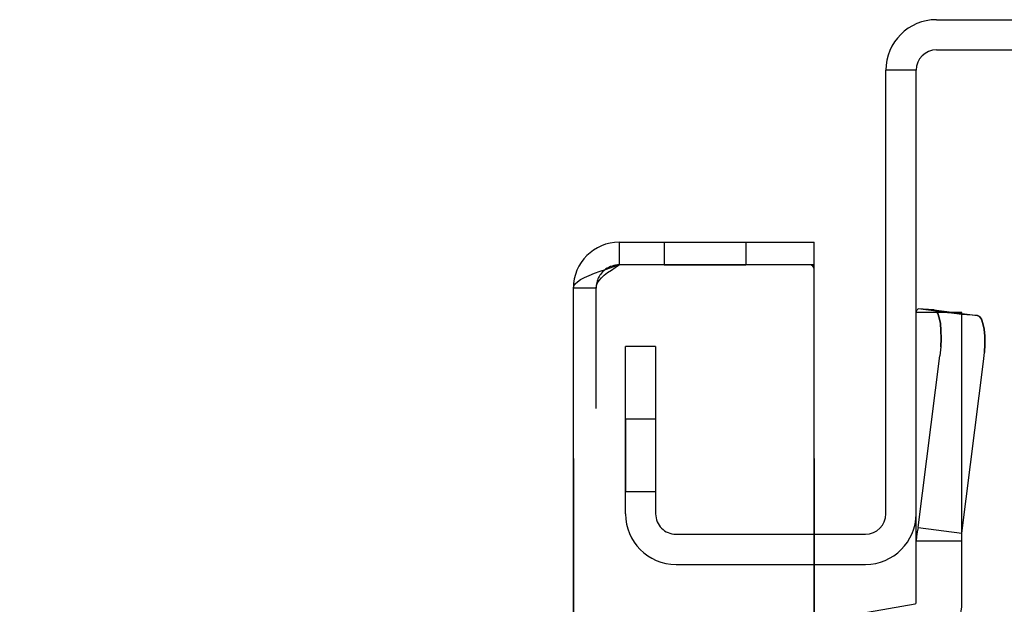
# Model space of a CAD drawing. Header units: inches. Extents: x 0 to 162, y 0 to 105.
# Tile 61 of 80: x 74.29 to 77.68, y 86.24 to 88.26. Entities that reach past the tile are written whole.
import ezdxf

# ---------------------------------------------------------------- set-up
doc = ezdxf.new("R2010")
doc.units = ezdxf.units.IN
doc.header["$LTSCALE"] = 8.904762
doc.header["$MEASUREMENT"] = 0
doc.linetypes.add('HIDDEN', pattern=[0.2, 0.1, -0.1])
doc.layers.get('0').update_dxf_attribs({"linetype": 'CONTINUOUS'})
doc.layers.add('DEFAULT_2', color=8, linetype='HIDDEN')
doc.layers.add('DIMENSIONS', color=7, linetype='CONTINUOUS')
doc.styles.get("Standard").update_dxf_attribs({"font": 'txt', "width": 0.8})
doc.dimstyles.new('DIMSTYLE_2', dxfattribs={"dimtxt": 0.809524, "dimasz": 0.952381, "dimexe": 0.18, "dimexo": 0.0625, "dimgap": 0.09, "dimtad": 0, "dimtih": 1, "dimtoh": 1, "dimdec": 3, "dimzin": 4, "dimdsep": 46, "dimtxsty": 'Standard', "dimblk": '_FILLED', "dimblk1": '_FILLED', "dimblk2": '_FILLED', "dimcen": 0.09, "dimadec": 0, "dimazin": 0, "dimtfac": 1, "dimtdec": 3, "dimtofl": 0, "dimtmove": 0, "dimatfit": 3, "dimldrblk": '_FILLED', "dimfxl": 0, "dimtolj": 1, "dimtzin": 4, "dimarcsym": 0})

# ---------------------------------------------------------------- blocks, each defined once
blk = doc.blocks.new('_FILLED')
at = {"color": 0, "linetype": 'ByBlock'}
blk.add_solid([(0, 0), (-1, 0.2), (-1, -0.2)], dxfattribs=at)
blk = doc.blocks.new('*D2')
at = {"layer": 'DIMENSIONS', "color": 2, "linetype": 'Continuous'}
for p, q in [((76.1937, 86.7446), (76.1937, 75.0539)), ((77.0217, 86.7446), (77.0217, 75.0539)), ((76.1937, 75.911), (74.289, 75.911)), ((77.0217, 75.911), (78.8546, 75.911))]:
    blk.add_line(p, q, dxfattribs=at)
at = {"layer": 'DIMENSIONS', "color": 2, "linetype": 'Continuous', "xscale": 0.9523809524, "yscale": 0.9523809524, "zscale": 0.9523809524}
blk.add_blockref('_FILLED', (76.1937, 75.911), dxfattribs=at)
at = {"layer": 'DIMENSIONS', "color": 2, "linetype": 'Continuous', "xscale": 0.9523809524, "yscale": 0.9523809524, "zscale": 0.9523809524, "rotation": 180}
blk.add_blockref('_FILLED', (77.0217, 75.911), dxfattribs=at)
at = {"layer": 'DIMENSIONS', "color": 2, "linetype": 'Continuous', "width": 0.8}
blk.add_text('.828', height=0.80952, dxfattribs=at).set_placement((79.2593, 75.5062))

msp = doc.modelspace()

# ---------------------------------------------------------------- linework, layer by layer
at = {"color": 7, "linetype": 'Continuous'}
for p, q in [((77.4429, 88.2552), (80.5189, 88.2552)), ((77.2689, 86.5542), (77.2689, 88.0812)), ((77.3729, 88.0812), (77.2689, 88.0812)), ((76.3517, 87.4892), (76.3517, 87.4112)), ((77.0217, 87.3962), (77.0217, 87.4892)), ((77.0217, 87.4112), (77.0067, 87.4112)), ((77.0217, 86.4842), (77.1989, 86.4842))]:
    msp.add_line(p, q, dxfattribs=at)
at = {"color": 3, "linetype": 'Continuous'}
for p, q in [((77.4429, 88.1512), (80.5189, 88.1512)), ((77.3729, 86.5542), (77.3729, 88.0812)), ((76.3517, 87.4892), (77.0217, 87.4892)), ((77.0067, 87.4112), (76.3517, 87.4112)), ((77.0217, 13.8322), (77.0217, 87.3962)), ((76.1937, 13.8972), (76.1937, 87.3312)), ((77.0217, 86.3802), (77.1989, 86.3802))]:
    msp.add_line(p, q, dxfattribs=at)
at = {"color": 8, "linetype": 'HIDDEN'}
for p, q in [((76.5062, 87.4892), (76.5062, 87.4112)), ((76.7872, 87.4892), (76.7872, 87.4112)), ((76.5062, 87.4112), (76.7872, 87.4112)), ((76.4769, 86.8802), (76.3729, 86.8802)), ((76.4769, 86.8802), (76.4769, 86.6302)), ((76.4769, 86.6302), (76.3729, 86.6302))]:
    msp.add_line(p, q, dxfattribs=at)
at = {"linetype": 'HIDDEN'}
for p, q in [((76.5062, 87.4892), (76.7872, 87.4892)), ((76.3729, 86.8802), (76.3729, 86.6302))]:
    msp.add_line(p, q, dxfattribs=at)
at = {"color": 6, "linetype": 'Continuous'}
for p, q in [((77.4327, 87.257), (77.3798, 87.2604)), ((77.4327, 87.257), (77.4334, 87.257)), ((77.4334, 87.257), (77.584, 87.2372)), ((77.5304, 87.2471), (77.509, 87.2471)), ((77.5304, 87.2442), (77.5304, 87.2471)), ((77.3798, 86.5077), (77.4545, 87.0982)), ((77.5304, 86.4879), (77.6051, 87.0784)), ((77.3729, 86.2484), (77.3729, 86.5542)), ((77.3798, 86.5077), (77.5304, 86.4879)), ((77.5304, 86.2484), (77.5304, 86.4879)), ((77.5304, 86.4597), (77.3729, 86.4597)), ((77.1137, 86.1994), (77.3697, 86.2445))]:
    msp.add_line(p, q, dxfattribs=at)
at = {"color": 3, "linetype": 'Continuous'}
for points in [[(76.2861, 87.3894), (76.3072, 87.3967), (76.3292, 87.4039), (76.3517, 87.4112)], [(76.1937, 87.3312), (76.1953, 87.3385), (76.2001, 87.3458), (76.208, 87.353), (76.2188, 87.3603), (76.2323, 87.3676), (76.2483, 87.3749), (76.2663, 87.3821), (76.2861, 87.3894)]]:
    msp.add_lwpolyline(points, dxfattribs=at)
at = {"color": 6, "linetype": 'Continuous'}
for points in [[(77.3729, 87.2471), (77.3737, 87.2516), (77.376, 87.2561), (77.3798, 87.2604)], [(77.4334, 87.257), (77.4404, 87.2535), (77.4471, 87.2441), (77.4524, 87.2292), (77.4563, 87.2094), (77.4585, 87.1854), (77.4589, 87.1582), (77.4575, 87.1288), (77.4545, 87.0982)], [(77.6051, 87.0784), (77.6081, 87.109), (77.6095, 87.1385), (77.6091, 87.1657), (77.6069, 87.1897), (77.603, 87.2095), (77.5977, 87.2244), (77.591, 87.2338), (77.584, 87.2372)], [(77.3798, 86.5077), (77.376, 86.4918), (77.3737, 86.4758), (77.3729, 86.4597)]]:
    msp.add_lwpolyline(points, dxfattribs=at)
at = {"color": 7, "linetype": 'Continuous'}
for centre, radius, start, end in [((77.4429, 88.0812), 0.174, 90, 180), ((76.3517, 87.3312), 0.08, 90, 125.8523), ((77.1989, 86.5542), 0.07, 270, 360)]:
    msp.add_arc(centre, radius, start, end, dxfattribs=at)
at = {"color": 3, "linetype": 'Continuous'}
for centre, radius, start, end in [((77.4429, 88.0812), 0.07, 90, 180), ((76.3517, 87.3312), 0.158, 90, 180), ((77.0067, 87.3962), 0.015, 0, 90), ((77.1989, 86.5542), 0.174, 270, 360)]:
    msp.add_arc(centre, radius, start, end, dxfattribs=at)
at = {"color": 6, "linetype": 'Continuous'}
for radius in [0.00394, 0.1614]:
    msp.add_arc((77.369, 86.2484), radius, 280, 360, dxfattribs=at)
at = {"layer": 'DEFAULT_2', "color": 8, "linetype": 'HIDDEN'}
for p, q in [((76.2717, 87.3312), (76.1937, 87.3312)), ((76.2717, 13.8972), (76.2717, 87.3312)), ((77.5304, 87.2407), (77.3798, 87.2604)), ((77.509, 87.2471), (77.3729, 87.2471)), ((77.5304, 86.4879), (77.5304, 87.2442)), ((77.5833, 87.2373), (77.5304, 87.2407)), ((77.5833, 87.2373), (77.584, 87.2372)), ((77.584, 87.2372), (77.591, 87.2338)), ((76.4769, 87.1302), (76.3729, 87.1302)), ((76.4769, 87.1302), (76.4769, 86.5542)), ((76.5469, 86.4842), (77.0217, 86.4842))]:
    msp.add_line(p, q, dxfattribs=at)
at = {"layer": 'DEFAULT_2', "linetype": 'HIDDEN'}
for p, q in [((76.3729, 86.5542), (76.3729, 87.1302)), ((76.5469, 86.3802), (77.0217, 86.3802))]:
    msp.add_line(p, q, dxfattribs=at)
at = {"layer": 'DEFAULT_2', "color": 8, "linetype": 'HIDDEN'}
for points in [[(76.2717, 87.3312), (76.2729, 87.3401), (76.2766, 87.349), (76.2824, 87.3579), (76.2904, 87.3668), (76.3003, 87.3757), (76.3117, 87.3846), (76.3244, 87.3934), (76.3378, 87.4023), (76.3517, 87.4112)], [(77.4471, 87.2441), (77.4404, 87.2535), (77.4334, 87.257)], [(77.4575, 87.1288), (77.4589, 87.1582), (77.4585, 87.1854), (77.4563, 87.2094), (77.4524, 87.2292), (77.4471, 87.2441)], [(77.4804, 87.2471), (77.4804, 87.2471), (77.4806, 87.2471), (77.481, 87.247), (77.4817, 87.247), (77.4825, 87.2469), (77.4835, 87.2468), (77.4847, 87.2467)], [(77.591, 87.2338), (77.5977, 87.2244), (77.603, 87.2095), (77.6069, 87.1897), (77.6091, 87.1657), (77.6095, 87.1385), (77.6081, 87.109)]]:
    msp.add_lwpolyline(points, dxfattribs=at)
for centre, radius, start, end in [((76.3517, 87.3312), 0.08, 125.8523, 180), ((76.5469, 86.5542), 0.07, 180, 270)]:
    msp.add_arc(centre, radius, start, end, dxfattribs=at)
at = {"layer": 'DEFAULT_2', "linetype": 'HIDDEN'}
msp.add_arc((76.5469, 86.5542), 0.174, 180, 270, dxfattribs=at)

# ---------------------------------------------------------------- dimensions: what is measured, and where the dimension line sits
at = {"layer": 'DIMENSIONS', "color": 2, "linetype": 'Continuous'}
dim = msp.add_linear_dim(base=(76.1937, 75.911), p1=(77.0217, 86.7446), p2=(76.1937, 86.7446), angle=180, dimstyle='DIMSTYLE_2', dxfattribs=at)
dim.commit()
dim.dimension.update_dxf_attribs({"geometry": '*D2', "text_midpoint": (80.5546, 75.911), "dimtype": 160})

doc.saveas('drawing.dxf')
